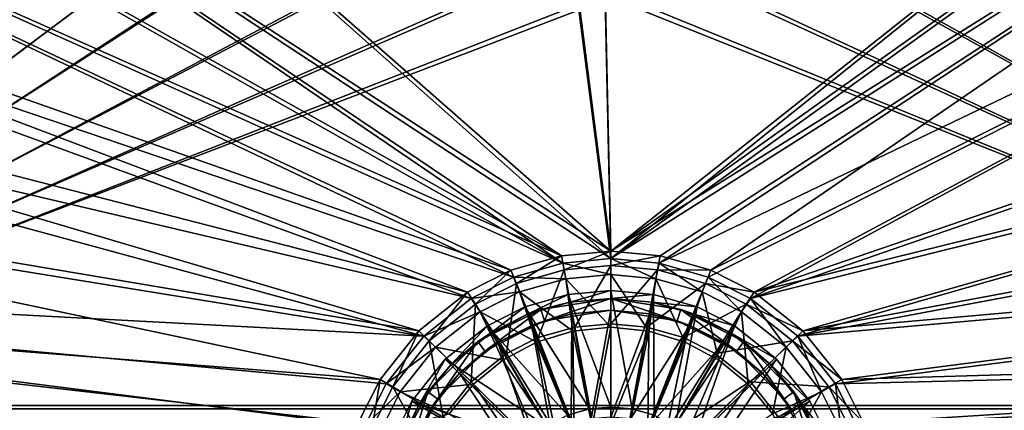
# Model space of a CAD drawing. Header units: metres. Extents: x -904 to 0, y -908 to 0.
# Tile 18 of 152: x -601 to -353, y -741 to -643. Entities that reach past the tile are written whole.
import ezdxf

# ---------------------------------------------------------------- set-up
doc = ezdxf.new("R2010")
doc.units = ezdxf.units.M

msp = doc.modelspace()

# ---------------------------------------------------------------- linework, layer by layer
at = {"layer": 'None012311'}
for points in [[(-532.85614, -69.952972, 123.649483), (-465.701691, -69.252586, 123.667824), (-452.00235, -701.143799, 107.12117)], [(-452.00235, -701.143799, 107.12117), (-465.701691, -69.252586, 123.667824), (-71.672775, -399.771973, 115.012871)], [(-845.314697, -356.196716, 116.153923), (-532.85614, -69.952972, 123.649483), (-452.00235, -701.143799, 107.12117)], [(-533.266968, -71.798462, 126.602188), (-842.800293, -356.543121, 119.145882), (-452.00235, -703.006531, 110.073418)], [(-452.00235, -703.006531, 110.073418), (-465.757965, -71.129059, 126.619713), (-533.266968, -71.798462, 126.602188)], [(-73.59713, -399.498657, 118.021057), (-465.757965, -71.129059, 126.619713), (-452.00235, -703.006531, 110.073418)], [(-844.886475, -445.980347, 113.802856), (-845.314697, -356.196716, 116.153923), (-452.00235, -701.143799, 107.12117)], [(-842.800293, -356.543121, 119.145882), (-842.353821, -446.758545, 116.783508), (-452.00235, -703.006531, 110.073418)], [(-75.414772, -432.511597, 117.156578), (-73.59713, -399.498657, 118.021057), (-452.00235, -703.006531, 110.073418)], [(-71.672775, -399.771973, 115.012871), (-73.531425, -432.316986, 114.160645), (-452.00235, -701.143799, 107.12117)], [(-73.531425, -432.316986, 114.160645), (-74.874588, -464.850952, 113.308716), (-452.00235, -701.143799, 107.12117)], [(-75.414772, -432.511597, 117.156578), (-452.00235, -703.006531, 110.073418), (-76.726997, -465.369781, 116.296158)], [(-464.463654, -702.286743, 107.09124), (-843.877563, -490.322754, 112.641716), (-844.886475, -445.980347, 113.802856)], [(-464.463654, -702.286743, 107.09124), (-844.886475, -445.980347, 113.802856), (-452.00235, -701.143799, 107.12117)], [(-452.00235, -703.006531, 110.073418), (-842.353821, -446.758545, 116.783508), (-464.138885, -704.11969, 110.044273)], [(-842.353821, -446.758545, 116.783508), (-841.376831, -491.281616, 115.61763), (-464.138885, -704.11969, 110.044273)], [(-452.00235, -701.143799, 107.12117), (-74.874588, -464.850952, 113.308716), (-439.541016, -702.286743, 107.09124)], [(-452.00235, -703.006531, 110.073418), (-439.865814, -704.11969, 110.044273), (-76.726997, -465.369781, 116.296158)], [(-76.726997, -465.369781, 116.296158), (-439.865814, -704.11969, 110.044273), (-77.852707, -530.450745, 114.591949)], [(-74.874588, -464.850952, 113.308716), (-426.795593, -705.950073, 106.995316), (-439.541016, -702.286743, 107.09124)], [(-74.874588, -464.850952, 113.308716), (-76.020103, -529.826416, 111.607269), (-426.795593, -705.950073, 106.995316)], [(-842.35553, -534.305054, 111.489998), (-843.877563, -490.322754, 112.641716), (-464.463654, -702.286743, 107.09124)], [(-464.138885, -704.11969, 110.044273), (-841.376831, -491.281616, 115.61763), (-839.916687, -535.261536, 114.465981)], [(-439.865814, -704.11969, 110.044273), (-427.452545, -707.6875, 109.950844), (-77.852707, -530.450745, 114.591949)], [(-77.852707, -530.450745, 114.591949), (-427.452545, -707.6875, 109.950844), (-416.817261, -713.039001, 109.810707)], [(-76.020103, -529.826416, 111.607269), (-415.876404, -711.444336, 106.85144), (-426.795593, -705.950073, 106.995316)], [(-416.817261, -713.039001, 109.810707), (-77.015099, -595.536011, 112.887634), (-77.852707, -530.450745, 114.591949)], [(-76.020103, -529.826416, 111.607269), (-75.124039, -594.647217, 109.909882), (-415.876404, -711.444336, 106.85144)], [(-840.328796, -577.997498, 110.345871), (-842.35553, -534.305054, 111.489998), (-477.209106, -705.950073, 106.995316)], [(-477.209106, -705.950073, 106.995316), (-842.35553, -534.305054, 111.489998), (-464.463654, -702.286743, 107.09124)], [(-464.138885, -704.11969, 110.044273), (-839.916687, -535.261536, 114.465981), (-476.552124, -707.6875, 109.950844)], [(-839.916687, -535.261536, 114.465981), (-837.653748, -585.240784, 113.157227), (-476.552124, -707.6875, 109.950844)], [(-837.800415, -621.498779, 109.206749), (-840.328796, -577.997498, 110.345871), (-488.128265, -711.444336, 106.85144)], [(-488.128265, -711.444336, 106.85144), (-840.328796, -577.997498, 110.345871), (-477.209106, -705.950073, 106.995316)], [(-476.552124, -707.6875, 109.950844), (-837.653748, -585.240784, 113.157227), (-487.187408, -713.039001, 109.810707)], [(-837.653748, -585.240784, 113.157227), (-834.998535, -631.202759, 111.953667), (-487.187408, -713.039001, 109.810707)], [(-75.861374, -628.068481, 112.035744), (-77.015099, -595.536011, 112.887634), (-416.817261, -713.039001, 109.810707)], [(-75.124039, -594.647217, 109.909882), (-73.914162, -627.004456, 109.062576), (-415.876404, -711.444336, 106.85144)], [(-834.768188, -664.913208, 108.069901), (-837.800415, -621.498779, 109.206749), (-500.425354, -721.194397, 106.596123)], [(-500.425354, -721.194397, 106.596123), (-837.800415, -621.498779, 109.206749), (-488.128265, -711.444336, 106.85144)], [(-415.876404, -711.444336, 106.85144), (-73.914162, -627.004456, 109.062576), (-403.579315, -721.194397, 106.596123)], [(-73.914162, -627.004456, 109.062576), (-72.197174, -659.332336, 108.216042), (-403.579315, -721.194397, 106.596123)], [(-404.84137, -722.534546, 109.562057), (-75.861374, -628.068481, 112.035744), (-416.817261, -713.039001, 109.810707)], [(-404.84137, -722.534546, 109.562057), (-74.219559, -660.599548, 111.183884), (-75.861374, -628.068481, 112.035744)], [(-487.187408, -713.039001, 109.810707), (-834.998535, -631.202759, 111.953667), (-499.1633, -722.534546, 109.562057)], [(-834.998535, -631.202759, 111.953667), (-832.430176, -668.551636, 110.975655), (-499.1633, -722.534546, 109.562057)], [(-403.579315, -721.194397, 106.596123), (-72.197174, -659.332336, 108.216042), (-69.972954, -691.634094, 107.370193)], [(-72.084244, -693.232727, 110.329353), (-74.219559, -660.599548, 111.183884), (-404.84137, -722.534546, 109.562057)], [(-831.226318, -708.327942, 106.933044), (-834.768188, -664.913208, 108.069901), (-510.178772, -733.487244, 106.274223)], [(-510.178772, -733.487244, 106.274223), (-834.768188, -664.913208, 108.069901), (-500.425354, -721.194397, 106.596123)], [(-499.1633, -722.534546, 109.562057), (-832.430176, -668.551636, 110.975655), (-829.558289, -705.071228, 110.019356)], [(-403.579315, -721.194397, 106.596123), (-69.972954, -691.634094, 107.370193), (-393.825928, -733.487244, 106.274223)], [(-69.972954, -691.634094, 107.370193), (-67.241051, -723.909851, 106.525017), (-393.825928, -733.487244, 106.274223)], [(-395.34259, -734.506348, 109.248566), (-72.084244, -693.232727, 110.329353), (-404.84137, -722.534546, 109.562057)], [(-69.393501, -726.651489, 109.454254), (-72.084244, -693.232727, 110.329353), (-395.34259, -734.506348, 109.248566)], [(-477.209106, -705.950073, 106.995316), (-464.463654, -702.286743, 107.09124), (-475.817078, -709.282715, 99.940567)], [(-464.463654, -702.286743, 107.09124), (-463.775513, -705.821716, 100.031197), (-475.817078, -709.282715, 99.940567)], [(-464.463654, -702.286743, 107.09124), (-452.00235, -701.143799, 107.12117), (-463.775513, -705.821716, 100.031197)], [(-452.00235, -701.143799, 107.12117), (-452.00235, -704.741882, 100.059471), (-463.775513, -705.821716, 100.031197)], [(-452.00235, -704.741882, 100.059471), (-452.00235, -701.143799, 107.12117), (-439.541016, -702.286743, 107.09124)], [(-440.229187, -705.821716, 100.031197), (-452.00235, -704.741882, 100.059471), (-439.541016, -702.286743, 107.09124)], [(-440.229187, -705.821716, 100.031197), (-439.541016, -702.286743, 107.09124), (-426.795593, -705.950073, 106.995316)], [(-463.369202, -708.073364, 102.148018), (-464.138885, -704.11969, 110.044273), (-476.552124, -707.6875, 109.950844)], [(-452.00235, -707.030823, 102.175316), (-452.00235, -703.006531, 110.073418), (-464.138885, -704.11969, 110.044273)], [(-463.369202, -708.073364, 102.148018), (-452.00235, -707.030823, 102.175316), (-464.138885, -704.11969, 110.044273)], [(-463.775513, -705.821716, 100.031197), (-452.00235, -704.741882, 100.059471), (-461.062958, -720.249146, 91.044128)], [(-452.00235, -704.741882, 100.059471), (-452.00235, -719.418091, 91.065895), (-461.062958, -720.249146, 91.044128)], [(-439.865814, -704.11969, 110.044273), (-452.00235, -703.006531, 110.073418), (-440.635468, -708.073364, 102.148018)], [(-452.00235, -703.006531, 110.073418), (-452.00235, -707.030823, 102.175316), (-440.635468, -708.073364, 102.148018)], [(-452.00235, -719.418091, 91.065895), (-452.00235, -704.741882, 100.059471), (-440.229187, -705.821716, 100.031197)], [(-439.865814, -704.11969, 110.044273), (-440.635468, -708.073364, 102.148018), (-429.00943, -711.414917, 102.060509)], [(-427.452545, -707.6875, 109.950844), (-439.865814, -704.11969, 110.044273), (-429.00943, -711.414917, 102.060509)], [(-514.015442, -745.137939, 108.970169), (-829.558289, -705.071228, 110.019356), (-667.608093, -831.66803, 106.7043)], [(-514.015442, -745.137939, 108.970169), (-508.662079, -734.506348, 109.248566), (-829.558289, -705.071228, 110.019356)], [(-508.662079, -734.506348, 109.248566), (-499.1633, -722.534546, 109.562057), (-829.558289, -705.071228, 110.019356)], [(-488.128265, -711.444336, 106.85144), (-477.209106, -705.950073, 106.995316), (-486.134735, -714.474487, 99.804619)], [(-477.209106, -705.950073, 106.995316), (-475.817078, -709.282715, 99.940567), (-486.134735, -714.474487, 99.804619)], [(-475.817078, -709.282715, 99.940567), (-463.775513, -705.821716, 100.031197), (-470.33017, -722.91272, 90.97438)], [(-463.775513, -705.821716, 100.031197), (-461.062958, -720.249146, 91.044128), (-470.33017, -722.91272, 90.97438)], [(-452.00235, -720.300842, 94.043419), (-452.00235, -707.030823, 102.175316), (-463.369202, -708.073364, 102.148018)], [(-442.941711, -720.249146, 91.044128), (-452.00235, -719.418091, 91.065895), (-440.229187, -705.821716, 100.031197)], [(-440.635468, -708.073364, 102.148018), (-452.00235, -707.030823, 102.175316), (-442.453613, -721.240173, 94.018822)], [(-452.00235, -707.030823, 102.175316), (-452.00235, -720.300842, 94.043419), (-442.453613, -721.240173, 94.018822)], [(-442.941711, -720.249146, 91.044128), (-440.229187, -705.821716, 100.031197), (-428.187592, -709.282715, 99.940567)], [(-428.187592, -709.282715, 99.940567), (-440.229187, -705.821716, 100.031197), (-426.795593, -705.950073, 106.995316)], [(-428.187592, -709.282715, 99.940567), (-426.795593, -705.950073, 106.995316), (-415.876404, -711.444336, 106.85144)], [(-515.674927, -744.40271, 105.988396), (-665.823181, -833.867004, 103.645691), (-831.226318, -708.327942, 106.933044)], [(-515.674927, -744.40271, 105.988396), (-831.226318, -708.327942, 106.933044), (-510.178772, -733.487244, 106.274223)], [(-474.995239, -711.414917, 102.060509), (-476.552124, -707.6875, 109.950844), (-487.187408, -713.039001, 109.810707)], [(-486.134735, -714.474487, 99.804619), (-475.817078, -709.282715, 99.940567), (-478.276703, -726.912109, 90.869652)], [(-475.817078, -709.282715, 99.940567), (-470.33017, -722.91272, 90.97438), (-478.276703, -726.912109, 90.869652)], [(-474.995239, -711.414917, 102.060509), (-463.369202, -708.073364, 102.148018), (-476.552124, -707.6875, 109.950844)], [(-461.551056, -721.240173, 94.018822), (-463.369202, -708.073364, 102.148018), (-474.995239, -711.414917, 102.060509)], [(-461.551056, -721.240173, 94.018822), (-452.00235, -720.300842, 94.043419), (-463.369202, -708.073364, 102.148018)], [(-433.6745, -722.91272, 90.97438), (-442.941711, -720.249146, 91.044128), (-428.187592, -709.282715, 99.940567)], [(-440.635468, -708.073364, 102.148018), (-442.453613, -721.240173, 94.018822), (-433.262878, -724.025513, 93.945885)], [(-429.00943, -711.414917, 102.060509), (-440.635468, -708.073364, 102.148018), (-433.262878, -724.025513, 93.945885)], [(-433.6745, -722.91272, 90.97438), (-428.187592, -709.282715, 99.940567), (-417.869965, -714.474487, 99.804619)], [(-427.452545, -707.6875, 109.950844), (-429.00943, -711.414917, 102.060509), (-419.046936, -716.428101, 101.929237)], [(-417.869965, -714.474487, 99.804619), (-428.187592, -709.282715, 99.940567), (-415.876404, -711.444336, 106.85144)], [(-416.817261, -713.039001, 109.810707), (-427.452545, -707.6875, 109.950844), (-419.046936, -716.428101, 101.929237)], [(-500.425354, -721.194397, 106.596123), (-488.128265, -711.444336, 106.85144), (-497.751282, -723.685242, 99.563423)], [(-488.128265, -711.444336, 106.85144), (-486.134735, -714.474487, 99.804619), (-497.751282, -723.685242, 99.563423)], [(-484.957733, -716.428101, 101.929237), (-474.995239, -711.414917, 102.060509), (-487.187408, -713.039001, 109.810707)], [(-470.741791, -724.025513, 93.945885), (-474.995239, -711.414917, 102.060509), (-484.957733, -716.428101, 101.929237)], [(-470.741791, -724.025513, 93.945885), (-461.551056, -721.240173, 94.018822), (-474.995239, -711.414917, 102.060509)], [(-429.00943, -711.414917, 102.060509), (-433.262878, -724.025513, 93.945885), (-424.792358, -728.549866, 93.827415)], [(-419.046936, -716.428101, 101.929237), (-429.00943, -711.414917, 102.060509), (-424.792358, -728.549866, 93.827415)], [(-417.869965, -714.474487, 99.804619), (-415.876404, -711.444336, 106.85144), (-403.579315, -721.194397, 106.596123)], [(-484.957733, -716.428101, 101.929237), (-487.187408, -713.039001, 109.810707), (-499.1633, -722.534546, 109.562057)], [(-497.751282, -723.685242, 99.563423), (-486.134735, -714.474487, 99.804619), (-487.210724, -733.996887, 90.684135)], [(-486.134735, -714.474487, 99.804619), (-478.276703, -726.912109, 90.869652), (-487.210724, -733.996887, 90.684135)], [(-425.727966, -726.912109, 90.869652), (-433.6745, -722.91272, 90.97438), (-417.869965, -714.474487, 99.804619)], [(-425.727966, -726.912109, 90.869652), (-417.869965, -714.474487, 99.804619), (-406.253418, -723.685242, 99.563423)], [(-416.817261, -713.039001, 109.810707), (-419.046936, -716.428101, 101.929237), (-407.832184, -725.320435, 101.696388)], [(-406.253418, -723.685242, 99.563423), (-417.869965, -714.474487, 99.804619), (-403.579315, -721.194397, 106.596123)], [(-404.84137, -722.534546, 109.562057), (-416.817261, -713.039001, 109.810707), (-407.832184, -725.320435, 101.696388)], [(-496.172485, -725.320435, 101.696388), (-484.957733, -716.428101, 101.929237), (-499.1633, -722.534546, 109.562057)], [(-479.212311, -728.549866, 93.827415), (-484.957733, -716.428101, 101.929237), (-496.172485, -725.320435, 101.696388)], [(-479.212311, -728.549866, 93.827415), (-470.741791, -724.025513, 93.945885), (-484.957733, -716.428101, 101.929237)], [(-419.046936, -716.428101, 101.929237), (-424.792358, -728.549866, 93.827415), (-417.367615, -734.639282, 93.667953)], [(-407.832184, -725.320435, 101.696388), (-419.046936, -716.428101, 101.929237), (-417.367615, -734.639282, 93.667953)], [(-461.062958, -720.249146, 91.044128), (-452.00235, -719.418091, 91.065895), (-452.00235, -769.192566, 89.738754)], [(-452.00235, -719.418091, 91.065895), (-442.941711, -720.249146, 91.044128), (-452.00235, -769.192566, 89.738754)], [(-510.178772, -733.487244, 106.274223), (-500.425354, -721.194397, 106.596123), (-506.965149, -735.297791, 99.259338)], [(-500.425354, -721.194397, 106.596123), (-497.751282, -723.685242, 99.563423), (-506.965149, -735.297791, 99.259338)], [(-470.741791, -724.025513, 93.945885), (-461.286285, -746.613892, 93.342705), (-461.551056, -721.240173, 94.018822)], [(-470.33017, -722.91272, 90.97438), (-461.062958, -720.249146, 91.044128), (-452.00235, -769.192566, 89.738754)], [(-461.551056, -721.240173, 94.018822), (-456.721466, -745.251282, 93.378387), (-452.00235, -720.300842, 94.043419)], [(-461.286285, -746.613892, 93.342705), (-456.721466, -745.251282, 93.378387), (-461.551056, -721.240173, 94.018822)], [(-456.721466, -745.251282, 93.378387), (-452.00235, -744.786621, 93.390556), (-452.00235, -720.300842, 94.043419)], [(-442.941711, -720.249146, 91.044128), (-433.6745, -722.91272, 90.97438), (-452.00235, -769.192566, 89.738754)], [(-442.453613, -721.240173, 94.018822), (-452.00235, -720.300842, 94.043419), (-452.00235, -744.786621, 93.390556)], [(-442.453613, -721.240173, 94.018822), (-452.00235, -744.786621, 93.390556), (-447.283203, -745.251282, 93.378387)], [(-442.718384, -746.613892, 93.342705), (-442.453613, -721.240173, 94.018822), (-447.283203, -745.251282, 93.378387)], [(-433.262878, -724.025513, 93.945885), (-442.453613, -721.240173, 94.018822), (-442.718384, -746.613892, 93.342705)], [(-406.253418, -723.685242, 99.563423), (-403.579315, -721.194397, 106.596123), (-393.825928, -733.487244, 106.274223)], [(-496.172485, -725.320435, 101.696388), (-499.1633, -722.534546, 109.562057), (-508.662079, -734.506348, 109.248566)], [(-506.965149, -735.297791, 99.259338), (-497.751282, -723.685242, 99.563423), (-494.297943, -742.927856, 90.450272)], [(-497.751282, -723.685242, 99.563423), (-487.210724, -733.996887, 90.684135), (-494.297943, -742.927856, 90.450272)], [(-479.212311, -728.549866, 93.827415), (-465.492737, -748.823547, 93.284843), (-470.741791, -724.025513, 93.945885)], [(-478.276703, -726.912109, 90.869652), (-470.33017, -722.91272, 90.97438), (-452.00235, -769.192566, 89.738754)], [(-465.492737, -748.823547, 93.284843), (-461.286285, -746.613892, 93.342705), (-470.741791, -724.025513, 93.945885)], [(-433.6745, -722.91272, 90.97438), (-425.727966, -726.912109, 90.869652), (-452.00235, -769.192566, 89.738754)], [(-438.511932, -748.823547, 93.284843), (-433.262878, -724.025513, 93.945885), (-442.718384, -746.613892, 93.342705)], [(-424.792358, -728.549866, 93.827415), (-433.262878, -724.025513, 93.945885), (-438.511932, -748.823547, 93.284843)], [(-416.793945, -733.996887, 90.684135), (-425.727966, -726.912109, 90.869652), (-406.253418, -723.685242, 99.563423)], [(-416.793945, -733.996887, 90.684135), (-406.253418, -723.685242, 99.563423), (-397.03952, -735.297791, 99.259338)], [(-404.84137, -722.534546, 109.562057), (-407.832184, -725.320435, 101.696388), (-398.936859, -736.531311, 101.402817)], [(-397.03952, -735.297791, 99.259338), (-406.253418, -723.685242, 99.563423), (-393.825928, -733.487244, 106.274223)], [(-395.34259, -734.506348, 109.248566), (-404.84137, -722.534546, 109.562057), (-398.936859, -736.531311, 101.402817)], [(-393.825928, -733.487244, 106.274223), (-67.241051, -723.909851, 106.525017), (-388.329742, -744.40271, 105.988396)], [(-67.241051, -723.909851, 106.525017), (-221.515747, -834.223022, 103.636368), (-388.329742, -744.40271, 105.988396)], [(-505.067841, -736.531311, 101.402817), (-496.172485, -725.320435, 101.696388), (-508.662079, -734.506348, 109.248566)], [(-486.637054, -734.639282, 93.667953), (-496.172485, -725.320435, 101.696388), (-505.067841, -736.531311, 101.402817)], [(-486.637054, -734.639282, 93.667953), (-479.212311, -728.549866, 93.827415), (-496.172485, -725.320435, 101.696388)], [(-487.210724, -733.996887, 90.684135), (-478.276703, -726.912109, 90.869652), (-452.00235, -769.192566, 89.738754)], [(-425.727966, -726.912109, 90.869652), (-416.793945, -733.996887, 90.684135), (-452.00235, -769.192566, 89.738754)], [(-407.832184, -725.320435, 101.696388), (-417.367615, -734.639282, 93.667953), (-411.274048, -742.059814, 93.47364)], [(-398.936859, -736.531311, 101.402817), (-407.832184, -725.320435, 101.696388), (-411.274048, -742.059814, 93.47364)], [(-389.989258, -745.137939, 108.970169), (-69.393501, -726.651489, 109.454254), (-395.34259, -734.506348, 109.248566)], [(-220.231979, -832.017883, 106.695137), (-69.393501, -726.651489, 109.454254), (-389.989258, -745.137939, 108.970169)], [(-486.637054, -734.639282, 93.667953), (-469.18811, -751.824097, 93.206276), (-479.212311, -728.549866, 93.827415)], [(-469.18811, -751.824097, 93.206276), (-465.492737, -748.823547, 93.284843), (-479.212311, -728.549866, 93.827415)], [(-434.816559, -751.824097, 93.206276), (-424.792358, -728.549866, 93.827415), (-438.511932, -748.823547, 93.284843)], [(-417.367615, -734.639282, 93.667953), (-424.792358, -728.549866, 93.827415), (-434.816559, -751.824097, 93.206276)], [(-515.674927, -744.40271, 105.988396), (-510.178772, -733.487244, 106.274223), (-512.158691, -745.611877, 98.989258)], [(-505.067841, -736.531311, 101.402817), (-508.662079, -734.506348, 109.248566), (-514.015442, -745.137939, 108.970169)], [(-510.178772, -733.487244, 106.274223), (-506.965149, -735.297791, 99.259338), (-512.158691, -745.611877, 98.989258)], [(-494.297943, -742.927856, 90.450272), (-487.210724, -733.996887, 90.684135), (-452.00235, -769.192566, 89.738754)], [(-416.793945, -733.996887, 90.684135), (-409.706726, -742.927856, 90.450272), (-452.00235, -769.192566, 89.738754)], [(-409.706726, -742.927856, 90.450272), (-416.793945, -733.996887, 90.684135), (-397.03952, -735.297791, 99.259338)], [(-395.34259, -734.506348, 109.248566), (-398.936859, -736.531311, 101.402817), (-393.921967, -746.490417, 101.142029)], [(-397.03952, -735.297791, 99.259338), (-393.825928, -733.487244, 106.274223), (-388.329742, -744.40271, 105.988396)], [(-389.989258, -745.137939, 108.970169), (-395.34259, -734.506348, 109.248566), (-393.921967, -746.490417, 101.142029)], [(-510.082733, -746.490417, 101.142029), (-505.067841, -736.531311, 101.402817), (-514.015442, -745.137939, 108.970169)], [(-512.158691, -745.611877, 98.989258), (-506.965149, -735.297791, 99.259338), (-498.298676, -750.871643, 90.242249)], [(-492.730652, -742.059814, 93.47364), (-505.067841, -736.531311, 101.402817), (-510.082733, -746.490417, 101.142029)], [(-506.965149, -735.297791, 99.259338), (-494.297943, -742.927856, 90.450272), (-498.298676, -750.871643, 90.242249)], [(-492.730652, -742.059814, 93.47364), (-486.637054, -734.639282, 93.667953), (-505.067841, -736.531311, 101.402817)], [(-492.730652, -742.059814, 93.47364), (-472.238434, -755.539246, 93.108986), (-486.637054, -734.639282, 93.667953)], [(-472.238434, -755.539246, 93.108986), (-469.18811, -751.824097, 93.206276), (-486.637054, -734.639282, 93.667953)], [(-431.766235, -755.539246, 93.108986), (-417.367615, -734.639282, 93.667953), (-434.816559, -751.824097, 93.206276)], [(-411.274048, -742.059814, 93.47364), (-417.367615, -734.639282, 93.667953), (-431.766235, -755.539246, 93.108986)], [(-398.936859, -736.531311, 101.402817), (-411.274048, -742.059814, 93.47364), (-406.745819, -750.526184, 93.251945)], [(-409.706726, -742.927856, 90.450272), (-397.03952, -735.297791, 99.259338), (-391.845978, -745.611877, 98.989258)], [(-393.921967, -746.490417, 101.142029), (-398.936859, -736.531311, 101.402817), (-406.745819, -750.526184, 93.251945)], [(-391.845978, -745.611877, 98.989258), (-397.03952, -735.297791, 99.259338), (-388.329742, -744.40271, 105.988396)]]:
    msp.add_3dface(points, dxfattribs=at)
at = {"layer": 'None012312'}
for points in [[(-720.775391, -740.804871, 2170), (-593.718872, -494.047516, 2170), (-720.775391, -194.321701, 2170)], [(-720.775391, -195.267593, 2167.144043), (-595.25415, -494.003937, 2167.144043), (-720.775391, -740.003967, 2167.144043)], [(-595.25415, -494.003937, 2167.144043), (-592.862488, -520.071289, 2167.144043), (-720.775391, -740.003967, 2167.144043)], [(-591.335938, -519.883057, 2170), (-593.718872, -494.047516, 2170), (-720.775391, -740.804871, 2170)], [(-583.731323, -546.26355, 2170), (-591.335938, -519.883057, 2170), (-720.775391, -740.804871, 2170)], [(-720.775391, -740.003967, 2167.144043), (-592.862488, -520.071289, 2167.144043), (-585.196655, -546.733032, 2167.144043)], [(-720.775391, -740.804871, 2170), (-572.372559, -568.801025, 2170), (-583.731323, -546.26355, 2170)], [(-585.196655, -546.733032, 2167.144043), (-573.717346, -569.545532, 2167.144043), (-720.775391, -740.003967, 2167.144043)], [(-562.981934, -582.135193, 2170), (-572.372559, -568.801025, 2170), (-720.775391, -740.804871, 2170)], [(-573.717346, -569.545532, 2167.144043), (-564.248047, -583.009521, 2167.144043), (-720.775391, -740.003967, 2167.144043)], [(-552.121521, -594.302185, 2170), (-562.981934, -582.135193, 2170), (-720.775391, -740.804871, 2170)], [(-720.775391, -740.003967, 2167.144043), (-564.248047, -583.009521, 2167.144043), (-553.296692, -595.298279, 2167.144043)], [(-720.775391, -740.804871, 2170), (-539.968506, -605.114441, 2170), (-552.121521, -594.302185, 2170)], [(-553.296692, -595.298279, 2167.144043), (-541.007874, -606.249634, 2167.144043), (-720.775391, -740.003967, 2167.144043)], [(-351.883148, -594.302185, 2170), (-364.036194, -605.114441, 2170), (-194.320099, -740.804871, 2170)], [(-195.265991, -740.003967, 2167.144043), (-362.996796, -606.249634, 2167.144043), (-350.708008, -595.298279, 2167.144043)], [(-526.656494, -614.46283, 2170), (-539.968506, -605.114441, 2170), (-720.775391, -740.804871, 2170)], [(-364.036194, -605.114441, 2170), (-377.348175, -614.46283, 2170), (-194.320099, -740.804871, 2170)], [(-541.007874, -606.249634, 2167.144043), (-527.543945, -615.718994, 2167.144043), (-720.775391, -740.003967, 2167.144043)], [(-376.460724, -615.718994, 2167.144043), (-362.996796, -606.249634, 2167.144043), (-195.265991, -740.003967, 2167.144043)], [(-504.026581, -625.825989, 2170), (-526.656494, -614.46283, 2170), (-720.775391, -740.804871, 2170)], [(-194.320099, -740.804871, 2170), (-377.348175, -614.46283, 2170), (-399.978088, -625.825989, 2170)], [(-720.775391, -740.003967, 2167.144043), (-527.543945, -615.718994, 2167.144043), (-504.731415, -627.198242, 2167.144043)], [(-399.273254, -627.198242, 2167.144043), (-376.460724, -615.718994, 2167.144043), (-195.265991, -740.003967, 2167.144043)], [(-720.775391, -740.804871, 2170), (-477.632751, -633.383484, 2170), (-504.026581, -625.825989, 2170)], [(-504.731415, -627.198242, 2167.144043), (-478.069702, -634.864075, 2167.144043), (-720.775391, -740.003967, 2167.144043)], [(-399.978088, -625.825989, 2170), (-426.371918, -633.383484, 2170), (-194.320099, -740.804871, 2170)], [(-195.265991, -740.003967, 2167.144043), (-425.934967, -634.864075, 2167.144043), (-399.273254, -627.198242, 2167.144043)], [(-452.00235, -635.72052, 2170), (-477.632751, -633.383484, 2170), (-720.775391, -740.804871, 2170)], [(-478.069702, -634.864075, 2167.144043), (-452.00235, -637.255737, 2167.144043), (-720.775391, -740.003967, 2167.144043)], [(-426.371918, -633.383484, 2170), (-452.00235, -635.72052, 2170), (-194.320099, -740.804871, 2170)], [(-452.00235, -637.255737, 2167.144043), (-425.934967, -634.864075, 2167.144043), (-195.265991, -740.003967, 2167.144043)], [(-194.320099, -740.804871, 2170), (-452.00235, -635.72052, 2170), (-720.775391, -740.804871, 2170)], [(-720.775391, -740.003967, 2167.144043), (-452.00235, -637.255737, 2167.144043), (-195.265991, -740.003967, 2167.144043)], [(-720.775391, -740.804871, 2170), (-762.439392, -751.924988, 2163.626953), (-179.185745, -757.945496, 2159.911377)], [(-720.775391, -740.003967, 2167.144043), (-180.38501, -756.770996, 2157.224365), (-761.496765, -750.815186, 2160.915527)], [(-720.775391, -740.003967, 2167.144043), (-195.265991, -740.003967, 2167.144043), (-180.38501, -756.770996, 2157.224365)], [(-194.320099, -740.804871, 2170), (-720.775391, -740.804871, 2170), (-179.185745, -757.945496, 2159.911377)]]:
    msp.add_3dface(points, dxfattribs=at)
at = {"layer": 'None012323'}
for points in [[(-462.738312, -712.013245, 111.452499), (-473.719238, -715.170471, 111.452499), (-457.397736, -740.871033, 115.948647)], [(-473.719238, -715.170471, 108.389137), (-462.738312, -712.013245, 108.38913), (-472.983093, -717.030029, 108.797249)], [(-473.719238, -715.170471, 111.452499), (-462.738312, -712.013245, 111.452499), (-473.719238, -715.170471, 108.389137)], [(-473.719238, -715.170471, 108.389137), (-462.738312, -712.013245, 111.452499), (-462.738312, -712.013245, 108.38913)], [(-462.738312, -712.013245, 108.38913), (-462.37439, -713.979797, 108.797249), (-472.983093, -717.030029, 108.797249)], [(-452.002167, -711.028198, 111.452499), (-462.738312, -712.013245, 111.452499), (-452.002167, -740.375977, 115.948647)], [(-462.738312, -712.013245, 108.38913), (-452.002167, -711.028198, 108.38913), (-462.37439, -713.979797, 108.797249)], [(-462.738312, -712.013245, 111.452499), (-452.002167, -711.028198, 108.38913), (-462.738312, -712.013245, 108.38913)], [(-462.738312, -712.013245, 111.452499), (-452.002167, -711.028198, 111.452499), (-452.002167, -711.028198, 108.38913)], [(-462.738312, -712.013245, 111.452499), (-457.397736, -740.871033, 115.948647), (-452.002167, -740.375977, 115.948647)], [(-452.002167, -711.028198, 108.38913), (-452.002167, -713.028137, 108.797249), (-462.37439, -713.979797, 108.797249)], [(-441.265991, -712.013245, 111.452499), (-452.002167, -711.028198, 111.452499), (-446.606567, -740.871033, 115.948647)], [(-452.002167, -711.028198, 111.452499), (-452.002167, -740.375977, 115.948647), (-446.606567, -740.871033, 115.948647)], [(-452.002167, -711.028198, 108.38913), (-441.265991, -712.013245, 108.38913), (-452.002167, -713.028137, 108.797249)], [(-452.002167, -711.028198, 111.452499), (-441.265991, -712.013245, 108.38913), (-452.002167, -711.028198, 108.38913)], [(-452.002167, -711.028198, 111.452499), (-441.265991, -712.013245, 111.452499), (-441.265991, -712.013245, 108.38913)], [(-441.265991, -712.013245, 108.38913), (-441.629944, -713.979797, 108.797249), (-452.002167, -713.028137, 108.797249)], [(-441.265991, -712.013245, 111.452499), (-446.606567, -740.871033, 115.948647), (-441.087372, -742.457947, 115.948647)], [(-441.265991, -712.013245, 108.38913), (-430.285065, -715.170471, 108.389137), (-441.629944, -713.979797, 108.797249)], [(-430.285065, -715.170471, 111.452499), (-441.265991, -712.013245, 111.452499), (-441.087372, -742.457947, 115.948647)], [(-441.265991, -712.013245, 111.452499), (-430.285065, -715.170471, 111.452499), (-441.265991, -712.013245, 108.38913)], [(-441.265991, -712.013245, 108.38913), (-430.285065, -715.170471, 111.452499), (-430.285065, -715.170471, 108.389137)], [(-472.983093, -717.030029, 108.797249), (-462.37439, -713.979797, 108.797249), (-469.616119, -715.817932, 101.509148)], [(-469.616119, -715.817932, 101.509148), (-462.37439, -713.979797, 108.797249), (-452.002167, -713.028137, 101.509148)], [(-469.616119, -715.817932, 101.509148), (-452.002167, -713.028137, 101.509148), (-468.689087, -718.671082, 101.509148)], [(-468.689087, -718.671082, 101.509148), (-452.002167, -713.028137, 101.509148), (-452.002167, -716.028137, 101.509148)], [(-462.37439, -713.979797, 108.797249), (-452.002167, -713.028137, 108.797249), (-452.002167, -713.028137, 101.509148)], [(-452.002167, -713.028137, 101.509148), (-452.002167, -713.028137, 108.797249), (-441.629944, -713.979797, 108.797249)], [(-452.002167, -713.028137, 101.509148), (-441.629944, -713.979797, 108.797249), (-434.388184, -715.817932, 101.509148)], [(-452.002167, -713.028137, 101.509148), (-435.315247, -718.671082, 101.509148), (-452.002167, -716.028137, 101.509148)], [(-452.002167, -713.028137, 101.509148), (-434.388184, -715.817932, 101.509148), (-435.315247, -718.671082, 101.509148)], [(-430.285065, -715.170471, 108.389137), (-431.02121, -717.030029, 108.797249), (-441.629944, -713.979797, 108.797249)], [(-441.629944, -713.979797, 108.797249), (-431.02121, -717.030029, 108.797249), (-434.388184, -715.817932, 101.509148)], [(-485.50592, -723.914185, 101.509148), (-472.983093, -717.030029, 108.797249), (-469.616119, -715.817932, 101.509148)], [(-485.50592, -723.914185, 101.509148), (-469.616119, -715.817932, 101.509148), (-483.742554, -726.341187, 101.509148)], [(-485.50592, -723.914185, 101.509148), (-482.076141, -721.607544, 108.797249), (-472.983093, -717.030029, 108.797249)], [(-483.742554, -726.341187, 101.509148), (-469.616119, -715.817932, 101.509148), (-468.689087, -718.671082, 101.509148)], [(-473.719238, -715.170471, 111.452499), (-483.130402, -719.90802, 111.452499), (-462.916931, -742.457947, 115.948647)], [(-483.130402, -719.90802, 108.389137), (-473.719238, -715.170471, 108.389137), (-482.076141, -721.607544, 108.797249)], [(-483.130402, -719.90802, 111.452499), (-473.719238, -715.170471, 111.452499), (-483.130402, -719.90802, 108.389137)], [(-483.130402, -719.90802, 108.389137), (-473.719238, -715.170471, 111.452499), (-473.719238, -715.170471, 108.389137)], [(-473.719238, -715.170471, 108.389137), (-472.983093, -717.030029, 108.797249), (-482.076141, -721.607544, 108.797249)], [(-473.719238, -715.170471, 111.452499), (-462.916931, -742.457947, 115.948647), (-457.397736, -740.871033, 115.948647)], [(-471.878845, -719.819397, 109.382034), (-461.828461, -716.929688, 109.382034), (-461.984436, -744.813416, 113.182106)], [(-471.878845, -719.819397, 109.382034), (-468.689087, -718.671082, 101.509148), (-461.828461, -716.929688, 109.382034)], [(-468.689087, -718.671082, 101.509148), (-452.002167, -716.028137, 101.509148), (-461.828461, -716.929688, 109.382034)], [(-461.828461, -716.929688, 109.382034), (-456.936768, -743.362122, 113.182106), (-461.984436, -744.813416, 113.182106)], [(-461.828461, -716.929688, 109.382034), (-452.002167, -716.028137, 109.382034), (-456.936768, -743.362122, 113.182106)], [(-461.828461, -716.929688, 109.382034), (-452.002167, -716.028137, 101.509148), (-452.002167, -716.028137, 109.382034)], [(-452.002167, -716.028137, 109.382034), (-452.002167, -742.909363, 113.182106), (-456.936768, -743.362122, 113.182106)], [(-452.002167, -716.028137, 109.382034), (-442.175842, -716.929688, 109.382034), (-452.002167, -742.909363, 113.182106)], [(-452.002167, -716.028137, 101.509148), (-442.175842, -716.929688, 109.382034), (-452.002167, -716.028137, 109.382034)], [(-452.002167, -716.028137, 101.509148), (-435.315247, -718.671082, 101.509148), (-442.175842, -716.929688, 109.382034)], [(-442.175842, -716.929688, 109.382034), (-447.067535, -743.362122, 113.182106), (-452.002167, -742.909363, 113.182106)], [(-442.175842, -716.929688, 109.382034), (-432.125488, -719.819397, 109.382034), (-447.067535, -743.362122, 113.182106)], [(-435.315247, -718.671082, 101.509148), (-432.125488, -719.819397, 109.382034), (-442.175842, -716.929688, 109.382034)], [(-430.285065, -715.170471, 111.452499), (-441.087372, -742.457947, 115.948647), (-435.776215, -745.209412, 115.948647)], [(-420.873901, -719.90802, 111.452499), (-430.285065, -715.170471, 111.452499), (-435.776215, -745.209412, 115.948647)], [(-434.388184, -715.817932, 101.509148), (-420.261749, -726.341187, 101.509148), (-435.315247, -718.671082, 101.509148)], [(-434.388184, -715.817932, 101.509148), (-431.02121, -717.030029, 108.797249), (-421.928162, -721.607544, 108.797249)], [(-434.388184, -715.817932, 101.509148), (-421.928162, -721.607544, 108.797249), (-418.498383, -723.914185, 101.509148)], [(-434.388184, -715.817932, 101.509148), (-418.498383, -723.914185, 101.509148), (-420.261749, -726.341187, 101.509148)], [(-430.285065, -715.170471, 108.389137), (-420.873901, -719.90802, 108.389137), (-431.02121, -717.030029, 108.797249)], [(-420.873901, -719.90802, 108.389137), (-421.928162, -721.607544, 108.797249), (-431.02121, -717.030029, 108.797249)], [(-430.285065, -715.170471, 111.452499), (-420.873901, -719.90802, 111.452499), (-430.285065, -715.170471, 108.389137)], [(-430.285065, -715.170471, 108.389137), (-420.873901, -719.90802, 111.452499), (-420.873901, -719.90802, 108.389137)], [(-483.742554, -726.341187, 101.509148), (-468.689087, -718.671082, 101.509148), (-480.49469, -724.15686, 109.382034)], [(-468.689087, -718.671082, 101.509148), (-471.878845, -719.819397, 109.382034), (-480.49469, -724.15686, 109.382034)], [(-435.315247, -718.671082, 101.509148), (-420.261749, -726.341187, 101.509148), (-432.125488, -719.819397, 109.382034)], [(-483.130402, -719.90802, 111.452499), (-493.721405, -728.308838, 111.452499), (-468.228088, -745.209412, 115.948647)], [(-493.721405, -728.308838, 108.389137), (-483.130402, -719.90802, 108.389137), (-492.307251, -729.723022, 108.797249)], [(-493.721405, -728.308838, 111.452499), (-483.130402, -719.90802, 111.452499), (-493.721405, -728.308838, 108.389137)], [(-493.721405, -728.308838, 108.389137), (-483.130402, -719.90802, 111.452499), (-483.130402, -719.90802, 108.389137)], [(-483.130402, -719.90802, 108.389137), (-482.076141, -721.607544, 108.797249), (-492.307251, -729.723022, 108.797249)], [(-492.307251, -729.723022, 108.797249), (-482.076141, -721.607544, 108.797249), (-485.50592, -723.914185, 101.509148)], [(-483.130402, -719.90802, 111.452499), (-468.228088, -745.209412, 115.948647), (-462.916931, -742.457947, 115.948647)], [(-480.49469, -724.15686, 109.382034), (-471.878845, -719.819397, 109.382034), (-466.841797, -747.329834, 113.182106)], [(-471.878845, -719.819397, 109.382034), (-461.984436, -744.813416, 113.182106), (-466.841797, -747.329834, 113.182106)], [(-432.125488, -719.819397, 109.382034), (-442.019897, -744.813416, 113.182106), (-447.067535, -743.362122, 113.182106)], [(-432.125488, -719.819397, 109.382034), (-423.509644, -724.15686, 109.382034), (-442.019897, -744.813416, 113.182106)], [(-420.873901, -719.90802, 111.452499), (-435.776215, -745.209412, 115.948647), (-431.034943, -749.060913, 115.948647)], [(-420.261749, -726.341187, 101.509148), (-423.509644, -724.15686, 109.382034), (-432.125488, -719.819397, 109.382034)], [(-410.282898, -728.308838, 111.452499), (-420.873901, -719.90802, 111.452499), (-431.034943, -749.060913, 115.948647)], [(-420.873901, -719.90802, 108.389137), (-410.282898, -728.308838, 108.389137), (-421.928162, -721.607544, 108.797249)], [(-410.282898, -728.308838, 108.389137), (-411.697083, -729.723022, 108.797249), (-421.928162, -721.607544, 108.797249)], [(-421.928162, -721.607544, 108.797249), (-411.697083, -729.723022, 108.797249), (-418.498383, -723.914185, 101.509148)], [(-420.873901, -719.90802, 111.452499), (-410.282898, -728.308838, 111.452499), (-420.873901, -719.90802, 108.389137)], [(-420.873901, -719.90802, 108.389137), (-410.282898, -728.308838, 111.452499), (-410.282898, -728.308838, 108.389137)], [(-498.116119, -736.524353, 101.509148), (-492.307251, -729.723022, 108.797249), (-485.50592, -723.914185, 101.509148)], [(-498.116119, -736.524353, 101.509148), (-485.50592, -723.914185, 101.509148), (-495.689087, -738.28772, 101.509148)], [(-495.689087, -738.28772, 101.509148), (-485.50592, -723.914185, 101.509148), (-483.742554, -726.341187, 101.509148)], [(-490.185913, -731.84436, 109.382034), (-480.49469, -724.15686, 109.382034), (-471.178009, -750.852295, 113.182106)], [(-483.742554, -726.341187, 101.509148), (-480.49469, -724.15686, 109.382034), (-490.185913, -731.84436, 109.382034)], [(-480.49469, -724.15686, 109.382034), (-466.841797, -747.329834, 113.182106), (-471.178009, -750.852295, 113.182106)], [(-423.509644, -724.15686, 109.382034), (-437.162506, -747.329834, 113.182106), (-442.019897, -744.813416, 113.182106)], [(-423.509644, -724.15686, 109.382034), (-413.81839, -731.84436, 109.382034), (-437.162506, -747.329834, 113.182106)], [(-423.509644, -724.15686, 109.382034), (-420.261749, -726.341187, 101.509148), (-413.81839, -731.84436, 109.382034)], [(-418.498383, -723.914185, 101.509148), (-408.315247, -738.28772, 101.509148), (-420.261749, -726.341187, 101.509148)], [(-418.498383, -723.914185, 101.509148), (-411.697083, -729.723022, 108.797249), (-405.888184, -736.524353, 101.509148)], [(-418.498383, -723.914185, 101.509148), (-405.888184, -736.524353, 101.509148), (-408.315247, -738.28772, 101.509148)], [(-495.689087, -738.28772, 101.509148), (-483.742554, -726.341187, 101.509148), (-490.185913, -731.84436, 109.382034)], [(-420.261749, -726.341187, 101.509148), (-408.315247, -738.28772, 101.509148), (-413.81839, -731.84436, 109.382034)], [(-493.721405, -728.308838, 111.452499), (-502.122253, -738.899902, 111.452499), (-472.96936, -749.060913, 115.948647)], [(-502.122253, -738.899902, 108.389137), (-493.721405, -728.308838, 108.389137), (-500.42276, -739.954163, 108.797249)], [(-502.122253, -738.899902, 111.452499), (-493.721405, -728.308838, 111.452499), (-502.122253, -738.899902, 108.389137)], [(-502.122253, -738.899902, 108.389137), (-493.721405, -728.308838, 111.452499), (-493.721405, -728.308838, 108.389137)], [(-493.721405, -728.308838, 108.389137), (-492.307251, -729.723022, 108.797249), (-500.42276, -739.954163, 108.797249)], [(-493.721405, -728.308838, 111.452499), (-472.96936, -749.060913, 115.948647), (-468.228088, -745.209412, 115.948647)], [(-410.282898, -728.308838, 111.452499), (-431.034943, -749.060913, 115.948647), (-427.183472, -753.802185, 115.948647)], [(-401.88205, -738.899902, 111.452499), (-410.282898, -728.308838, 111.452499), (-427.183472, -753.802185, 115.948647)], [(-410.282898, -728.308838, 108.389137), (-401.88205, -738.899902, 108.389137), (-411.697083, -729.723022, 108.797249)], [(-410.282898, -728.308838, 111.452499), (-401.88205, -738.899902, 111.452499), (-410.282898, -728.308838, 108.389137)], [(-410.282898, -728.308838, 108.389137), (-401.88205, -738.899902, 111.452499), (-401.88205, -738.899902, 108.389137)], [(-500.42276, -739.954163, 108.797249), (-492.307251, -729.723022, 108.797249), (-498.116119, -736.524353, 101.509148)], [(-497.873444, -741.535583, 109.382034), (-490.185913, -731.84436, 109.382034), (-474.700439, -755.188477, 113.182106)], [(-495.689087, -738.28772, 101.509148), (-490.185913, -731.84436, 109.382034), (-497.873444, -741.535583, 109.382034)], [(-490.185913, -731.84436, 109.382034), (-471.178009, -750.852295, 113.182106), (-474.700439, -755.188477, 113.182106)], [(-413.81839, -731.84436, 109.382034), (-432.826294, -750.852295, 113.182106), (-437.162506, -747.329834, 113.182106)], [(-413.81839, -731.84436, 109.382034), (-406.130859, -741.535583, 109.382034), (-432.826294, -750.852295, 113.182106)], [(-413.81839, -731.84436, 109.382034), (-408.315247, -738.28772, 101.509148), (-406.130859, -741.535583, 109.382034)], [(-401.88205, -738.899902, 108.389137), (-403.581543, -739.954163, 108.797249), (-411.697083, -729.723022, 108.797249)], [(-411.697083, -729.723022, 108.797249), (-403.581543, -739.954163, 108.797249), (-405.888184, -736.524353, 101.509148)], [(-506.212372, -752.414185, 101.509148), (-500.42276, -739.954163, 108.797249), (-498.116119, -736.524353, 101.509148)], [(-506.212372, -752.414185, 101.509148), (-498.116119, -736.524353, 101.509148), (-503.359222, -753.341187, 101.509148)], [(-503.359222, -753.341187, 101.509148), (-498.116119, -736.524353, 101.509148), (-495.689087, -738.28772, 101.509148)], [(-405.888184, -736.524353, 101.509148), (-400.645111, -753.341187, 101.509148), (-408.315247, -738.28772, 101.509148)], [(-405.888184, -736.524353, 101.509148), (-403.581543, -739.954163, 108.797249), (-399.004028, -749.04718, 108.797256)], [(-405.888184, -736.524353, 101.509148), (-399.004028, -749.04718, 108.797256), (-397.791931, -752.414185, 101.509148)], [(-405.888184, -736.524353, 101.509148), (-397.791931, -752.414185, 101.509148), (-400.645111, -753.341187, 101.509148)], [(-502.122253, -738.899902, 111.452499), (-506.859802, -748.311035, 111.452507), (-476.820862, -753.802185, 115.948647)], [(-506.859802, -748.311035, 108.389137), (-502.122253, -738.899902, 108.389137), (-505.000275, -749.04718, 108.797256)], [(-506.859802, -748.311035, 111.452507), (-502.122253, -738.899902, 111.452499), (-506.859802, -748.311035, 108.389137)], [(-506.859802, -748.311035, 108.389137), (-502.122253, -738.899902, 111.452499), (-502.122253, -738.899902, 108.389137)], [(-502.122253, -738.899902, 108.389137), (-500.42276, -739.954163, 108.797249), (-505.000275, -749.04718, 108.797256)], [(-503.359222, -753.341187, 101.509148), (-495.689087, -738.28772, 101.509148), (-502.210907, -750.151428, 109.382034)], [(-502.210907, -750.151428, 109.382034), (-495.689087, -738.28772, 101.509148), (-497.873444, -741.535583, 109.382034)], [(-502.122253, -738.899902, 111.452499), (-476.820862, -753.802185, 115.948647), (-472.96936, -749.060913, 115.948647)], [(-401.88205, -738.899902, 111.452499), (-427.183472, -753.802185, 115.948647), (-424.431946, -759.113342, 115.948647)], [(-397.144501, -748.311035, 111.452507), (-401.88205, -738.899902, 111.452499), (-424.431946, -759.113342, 115.948647)], [(-408.315247, -738.28772, 101.509148), (-400.645111, -753.341187, 101.509148), (-406.130859, -741.535583, 109.382034)], [(-401.88205, -738.899902, 108.389137), (-397.144501, -748.311035, 108.389137), (-403.581543, -739.954163, 108.797249)], [(-401.88205, -738.899902, 111.452499), (-397.144501, -748.311035, 111.452507), (-401.88205, -738.899902, 108.389137)], [(-401.88205, -738.899902, 108.389137), (-397.144501, -748.311035, 111.452507), (-397.144501, -748.311035, 108.389137)], [(-505.000275, -749.04718, 108.797256), (-500.42276, -739.954163, 108.797249), (-506.212372, -752.414185, 101.509148)], [(-457.397736, -740.871033, 115.948647), (-462.916931, -742.457947, 115.948647), (-452.002167, -770.028137, 117.452507)], [(-452.002167, -740.375977, 115.948647), (-457.397736, -740.871033, 115.948647), (-452.002167, -770.028137, 117.452507)], [(-446.606567, -740.871033, 115.948647), (-452.002167, -740.375977, 115.948647), (-452.002167, -770.028137, 117.452507)], [(-441.087372, -742.457947, 115.948647), (-446.606567, -740.871033, 115.948647), (-452.002167, -770.028137, 117.452507)], [(-397.144501, -748.311035, 108.389137), (-399.004028, -749.04718, 108.797256), (-403.581543, -739.954163, 108.797249)]]:
    msp.add_3dface(points, dxfattribs=at)

doc.saveas('drawing.dxf')
